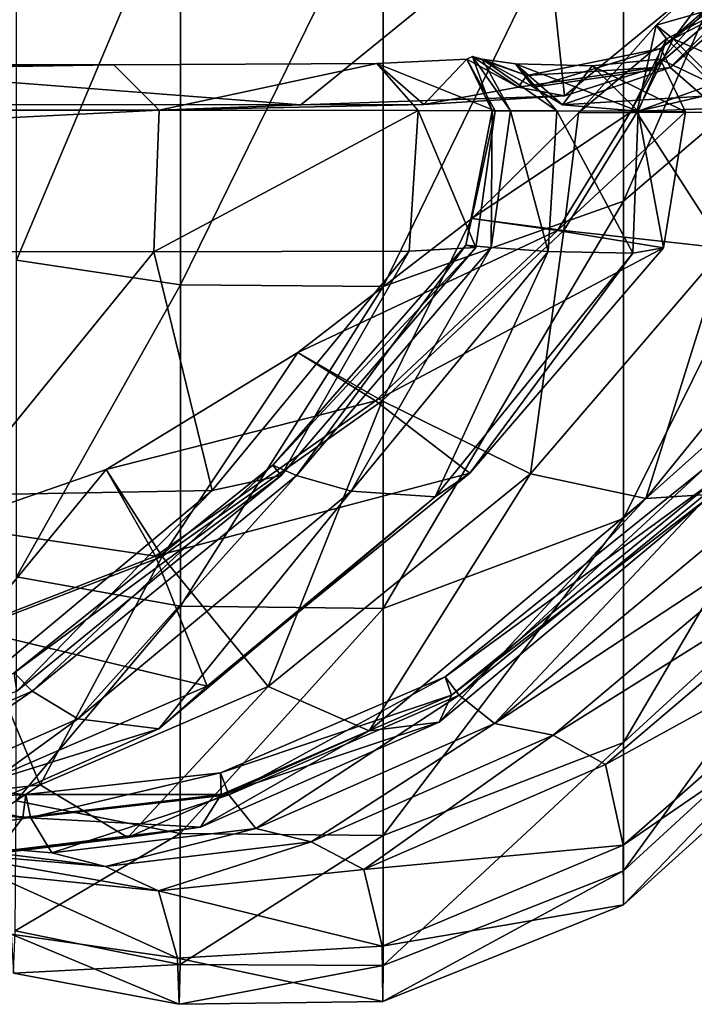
# Model space of a CAD drawing. Header units: millimetres. Extents: x 2387 to 13955, y -4964 to 364.
# Tile 165 of 256: x 6320.18 to 6322.7, y -4961.27 to -4957.58. Entities that reach past the tile are written whole.
import ezdxf

# ---------------------------------------------------------------- set-up
doc = ezdxf.new("R2010")
doc.units = ezdxf.units.MM
doc.header["$MEASUREMENT"] = 0
doc.layers.add('Predefinito', color=7, linetype='Continuous', true_color=0x000000)

msp = doc.modelspace()

# ---------------------------------------------------------------- linework, layer by layer
at = {"layer": 'Predefinito'}
for points in [[(6323.4727, -4955.8869, 15.6981), (6323.4727, -4957.3709, 16.8496), (6322.4384, -4958.2579, 15.871)], [(6322.4384, -4958.2579, 15.871), (6322.4384, -4956.7273, 14.6823), (6323.4727, -4955.8869, 15.6981)], [(6321.5386, -4958.578, 15.5205), (6321.5386, -4957.0258, 14.3146), (6322.4384, -4956.7273, 14.6823)], [(6322.4384, -4956.7273, 14.6823), (6322.4384, -4958.2579, 15.871), (6321.5386, -4958.578, 15.5205)], [(6320.1653, -4958.4792, 15.6192), (6320.1651, -4956.9519, 14.433), (6320.779, -4957.0211, 14.3223)], [(6322.5779, -4957.6869, 433.5879), (6323.4038, -4956.965, 433.588), (6323.4101, -4957.0292, 433.7768)], [(6323.4038, -4956.965, 433.588), (6322.5779, -4957.6869, 433.5879), (6322.6129, -4957.7578, 433.4059)], [(6322.6129, -4957.7578, 433.4059), (6323.4674, -4957.0294, 433.4103), (6323.4038, -4956.965, 433.588)], [(6320.779, -4957.0211, 14.3223), (6320.779, -4958.5716, 15.5269), (6320.1653, -4958.4792, 15.6192)], [(6320.779, -4958.5716, 15.5269), (6320.779, -4957.0211, 14.3223), (6321.5386, -4957.0258, 14.3146)], [(6321.5386, -4957.0258, 14.3146), (6321.5386, -4958.578, 15.5205), (6320.779, -4958.5716, 15.5269)], [(6322.5557, -4957.7576, 433.7722), (6323.4101, -4957.0292, 433.7768), (6323.1136, -4957.1251, 435.5928)], [(6323.4101, -4957.0292, 433.7768), (6322.5557, -4957.7576, 433.7722), (6322.5779, -4957.6869, 433.5879)], [(6323.4674, -4957.0294, 433.4103), (6322.6129, -4957.7578, 433.4059), (6322.7364, -4957.8646, 432.4771)], [(6311.6616, -4957.1551, 485.8488), (6310.7506, -4957.8963, 485.831), (6321.2304, -4957.8975, 440.6359)], [(6321.2304, -4957.8975, 440.6359), (6322.1416, -4957.1562, 440.6519), (6311.6616, -4957.1551, 485.8488)], [(6322.1416, -4957.1562, 440.6519), (6321.2304, -4957.8975, 440.6359), (6322.2165, -4957.8633, 435.5809)], [(6322.2165, -4957.8633, 435.5809), (6323.1136, -4957.1251, 435.5928), (6322.1416, -4957.1562, 440.6519)], [(6323.1136, -4957.1251, 435.5928), (6322.2165, -4957.8633, 435.5809), (6322.5557, -4957.7576, 433.7722)], [(6322.8836, -4957.3034, 426.6398), (6322.5602, -4957.5987, 426.6022), (6322.6241, -4957.6502, 426.5037)], [(6322.5602, -4957.5987, 426.6022), (6322.8836, -4957.3034, 426.6398), (6322.8723, -4957.5102, 426.7447)], [(6322.6241, -4957.6502, 426.5037), (6322.8967, -4957.5103, 426.5354), (6322.8836, -4957.3034, 426.6398)], [(6323.4727, -4957.3709, 16.8496), (6323.4727, -4958.5224, 18.3336), (6322.4384, -4959.4466, 17.4017)], [(6322.4384, -4959.4466, 17.4017), (6322.4384, -4958.2579, 15.871), (6323.4727, -4957.3709, 16.8496)], [(6322.8723, -4957.5102, 426.7447), (6322.5996, -4957.6501, 426.7129), (6322.5602, -4957.5987, 426.6022)], [(6322.5996, -4957.6501, 426.7129), (6322.8723, -4957.5102, 426.7447), (6322.7721, -4957.8198, 427.6154)], [(6322.8967, -4957.5103, 426.5354), (6322.6241, -4957.6502, 426.5037), (6322.8029, -4957.7281, 425.6432)], [(6322.2698, -4957.9267, 426.5686), (6322.5602, -4957.5987, 426.6022), (6322.5996, -4957.6501, 426.7129)], [(6322.5602, -4957.5987, 426.6022), (6322.2698, -4957.9267, 426.5686), (6322.4875, -4957.9259, 426.4879)], [(6322.4875, -4957.9259, 426.4879), (6322.6241, -4957.6502, 426.5037), (6322.5602, -4957.5987, 426.6022)], [(6322.5996, -4957.6501, 426.7129), (6322.4631, -4957.9257, 426.6972), (6322.2698, -4957.9267, 426.5686)], [(6322.4631, -4957.9257, 426.6972), (6322.5996, -4957.6501, 426.7129), (6322.5755, -4957.7267, 427.5915)], [(6322.6241, -4957.6502, 426.5037), (6322.4875, -4957.9259, 426.4879), (6322.8973, -4957.9252, 425.6535)], [(6322.7721, -4957.8198, 427.6154), (6322.5755, -4957.7267, 427.5915), (6322.5996, -4957.6501, 426.7129)], [(6322.8973, -4957.9252, 425.6535), (6322.8029, -4957.7281, 425.6432), (6322.6241, -4957.6502, 426.5037)], [(6322.0755, -4957.7877, 433.5522), (6322.5779, -4957.6869, 433.5879), (6322.5557, -4957.7576, 433.7722)], [(6322.5779, -4957.6869, 433.5879), (6322.0755, -4957.7877, 433.5522), (6322.1008, -4957.8315, 433.3688)], [(6322.1008, -4957.8315, 433.3688), (6322.6129, -4957.7578, 433.4059), (6322.5779, -4957.6869, 433.5879)], [(6310.2204, -4957.917, 485.7778), (6310.0506, -4957.7472, 485.7422), (6320.5295, -4957.7476, 440.5561)], [(6320.5295, -4957.7476, 440.5561), (6310.0506, -4957.7472, 485.7422), (6310.2204, -4957.917, 485.7778)], [(6320.5295, -4957.7476, 440.5561), (6320.6997, -4957.9178, 440.588), (6310.2204, -4957.917, 485.7778)], [(6310.2204, -4957.917, 485.7778), (6320.6997, -4957.9178, 440.588), (6320.5295, -4957.7476, 440.5561)], [(6320.6997, -4957.9178, 440.588), (6320.5295, -4957.7476, 440.5561), (6321.5142, -4957.7427, 435.51)], [(6321.5142, -4957.7427, 435.51), (6320.5295, -4957.7476, 440.5561), (6320.6997, -4957.9178, 440.588)], [(6321.5142, -4957.7427, 435.51), (6321.6901, -4957.8967, 435.5392), (6320.6997, -4957.9178, 440.588)], [(6320.6997, -4957.9178, 440.588), (6321.6686, -4957.9187, 435.5358), (6321.5142, -4957.7427, 435.51)], [(6321.6901, -4957.8967, 435.5392), (6321.5142, -4957.7427, 435.51), (6321.8517, -4957.7266, 433.7046)], [(6321.9577, -4957.9195, 433.7214), (6321.8517, -4957.7266, 433.7046), (6321.5142, -4957.7427, 435.51)], [(6321.5142, -4957.7427, 435.51), (6321.6686, -4957.9187, 435.5358), (6321.9577, -4957.9195, 433.7214)], [(6321.8517, -4957.7266, 433.7046), (6322.0436, -4957.8314, 433.7348), (6321.6901, -4957.8967, 435.5392)], [(6322.0436, -4957.8314, 433.7348), (6321.8517, -4957.7266, 433.7046), (6321.873, -4957.7158, 433.5206)], [(6321.9467, -4957.9198, 433.5322), (6321.873, -4957.7158, 433.5206), (6321.8517, -4957.7266, 433.7046)], [(6321.8517, -4957.7266, 433.7046), (6321.9577, -4957.9195, 433.7214), (6321.9467, -4957.9198, 433.5322)], [(6321.873, -4957.7158, 433.5206), (6322.0755, -4957.7877, 433.5522), (6322.0436, -4957.8314, 433.7348)], [(6322.0149, -4957.9196, 433.3555), (6321.9089, -4957.7267, 433.3389), (6321.873, -4957.7158, 433.5206)], [(6321.873, -4957.7158, 433.5206), (6321.9467, -4957.9198, 433.5322), (6322.0149, -4957.9196, 433.3555)], [(6322.0755, -4957.7877, 433.5522), (6321.873, -4957.7158, 433.5206), (6321.9089, -4957.7267, 433.3389)], [(6321.9089, -4957.7267, 433.3389), (6322.0149, -4957.9196, 433.3555), (6322.1882, -4957.9199, 432.4357)], [(6322.1882, -4957.9199, 432.4357), (6322.0336, -4957.7437, 432.4124), (6321.9089, -4957.7267, 433.3389)], [(6322.1008, -4957.8315, 433.3688), (6321.9089, -4957.7267, 433.3389), (6322.0336, -4957.7437, 432.4124)], [(6321.9089, -4957.7267, 433.3389), (6322.1008, -4957.8315, 433.3688), (6322.0755, -4957.7877, 433.5522)], [(6322.4923, -4957.9215, 430.0174), (6322.3213, -4957.7508, 429.994), (6322.0336, -4957.7437, 432.4124)], [(6322.0336, -4957.7437, 432.4124), (6322.1882, -4957.9199, 432.4357), (6322.4923, -4957.9215, 430.0174)], [(6322.2097, -4957.8979, 432.4391), (6322.0336, -4957.7437, 432.4124), (6322.3213, -4957.7508, 429.994)], [(6322.0336, -4957.7437, 432.4124), (6322.2097, -4957.8979, 432.4391), (6322.1008, -4957.8315, 433.3688)], [(6322.6698, -4957.9237, 427.6035), (6322.5755, -4957.7267, 427.5915), (6322.3213, -4957.7508, 429.994)], [(6322.4923, -4957.9215, 430.0174), (6322.3213, -4957.7508, 429.994), (6322.5755, -4957.7267, 427.5915)], [(6322.5755, -4957.7267, 427.5915), (6322.6698, -4957.9237, 427.6035), (6322.4631, -4957.9257, 426.6972)], [(6322.5755, -4957.7267, 427.5915), (6322.7721, -4957.8198, 427.6154), (6322.4923, -4957.9215, 430.0174)], [(6322.0436, -4957.8314, 433.7348), (6322.5557, -4957.7576, 433.7722), (6322.2165, -4957.8633, 435.5809)], [(6322.5557, -4957.7576, 433.7722), (6322.0436, -4957.8314, 433.7348), (6322.0755, -4957.7877, 433.5522)], [(6322.6129, -4957.7578, 433.4059), (6322.1008, -4957.8315, 433.3688), (6322.2097, -4957.8979, 432.4391)], [(6322.3213, -4957.7508, 429.994), (6322.4923, -4957.9215, 430.0174), (6322.2097, -4957.8979, 432.4391)], [(6322.2097, -4957.8979, 432.4391), (6322.7364, -4957.8646, 432.4771), (6322.6129, -4957.7578, 433.4059)], [(6322.3213, -4957.7508, 429.994), (6322.4923, -4957.9215, 430.0174), (6322.6698, -4957.9237, 427.6035)], [(6323.0242, -4957.9018, 430.0525), (6322.4923, -4957.9215, 430.0174), (6322.7721, -4957.8198, 427.6154)], [(6322.2165, -4957.8633, 435.5809), (6321.6901, -4957.8967, 435.5392), (6322.0436, -4957.8314, 433.7348)], [(6310.7506, -4957.8963, 485.831), (6310.2204, -4957.917, 485.7778), (6320.6997, -4957.9178, 440.588)], [(6320.6997, -4957.9178, 440.588), (6321.2304, -4957.8975, 440.6359), (6310.7506, -4957.8963, 485.831)], [(6321.2304, -4957.8975, 440.6359), (6320.6997, -4957.9178, 440.588), (6321.6901, -4957.8967, 435.5392)], [(6321.6901, -4957.8967, 435.5392), (6322.2165, -4957.8633, 435.5809), (6321.2304, -4957.8975, 440.6359)], [(6322.7364, -4957.8646, 432.4771), (6322.2097, -4957.8979, 432.4391), (6322.4923, -4957.9215, 430.0174)], [(6322.4923, -4957.9215, 430.0174), (6323.0242, -4957.9018, 430.0525), (6322.7364, -4957.8646, 432.4771)], [(6320.6997, -4957.9178, 440.588), (6310.2204, -4957.917, 485.7778), (6310.1998, -4958.4472, 485.8311)], [(6310.1998, -4958.4472, 485.8311), (6320.6796, -4958.4484, 440.6361), (6320.6997, -4957.9178, 440.588)], [(6321.6686, -4957.9187, 435.5358), (6320.6997, -4957.9178, 440.588), (6320.6796, -4958.4484, 440.6361)], [(6320.6796, -4958.4484, 440.6361), (6321.6357, -4958.4452, 435.5765), (6321.6686, -4957.9187, 435.5358)], [(6321.6686, -4957.9187, 435.5358), (6321.6357, -4958.4452, 435.5765), (6321.8849, -4958.4319, 433.7538)], [(6321.8849, -4958.4319, 433.7538), (6321.9577, -4957.9195, 433.7214), (6321.6686, -4957.9187, 435.5358)], [(6321.9577, -4957.9195, 433.7214), (6321.8849, -4958.4319, 433.7538), (6321.8471, -4958.4228, 433.5599)], [(6321.8471, -4958.4228, 433.5599), (6321.9467, -4957.9198, 433.5322), (6321.9577, -4957.9195, 433.7214)], [(6321.9467, -4957.9198, 433.5322), (6321.8471, -4958.4228, 433.5599), (6321.9422, -4958.4321, 433.3871)], [(6322.4631, -4957.9257, 426.6972), (6322.1905, -4958.3677, 426.6978), (6321.8701, -4958.3236, 426.5542)], [(6321.8701, -4958.3236, 426.5542), (6322.2698, -4957.9267, 426.5686), (6322.4631, -4957.9257, 426.6972)], [(6322.2698, -4957.9267, 426.5686), (6321.8701, -4958.3236, 426.5542), (6322.2149, -4958.3679, 426.4883)], [(6322.0149, -4957.9196, 433.3555), (6321.9422, -4958.4321, 433.3871), (6322.1557, -4958.4467, 432.4723)], [(6321.9422, -4958.4321, 433.3871), (6322.0149, -4957.9196, 433.3555), (6321.9467, -4957.9198, 433.5322)], [(6322.1557, -4958.4467, 432.4723), (6322.1882, -4957.9199, 432.4357), (6322.0149, -4957.9196, 433.3555)], [(6322.1882, -4957.9199, 432.4357), (6322.1557, -4958.4467, 432.4723), (6322.4734, -4958.4533, 430.0525)], [(6322.4734, -4958.4533, 430.0525), (6322.4923, -4957.9215, 430.0174), (6322.1882, -4957.9199, 432.4357)], [(6322.1905, -4958.3677, 426.6978), (6322.4631, -4957.9257, 426.6972), (6322.6698, -4957.9237, 427.6035)], [(6322.6698, -4957.9237, 427.6035), (6322.5876, -4958.4333, 427.6277), (6322.1905, -4958.3677, 426.6978)], [(6322.4875, -4957.9259, 426.4879), (6322.2149, -4958.3679, 426.4883), (6322.8153, -4958.4349, 425.675)], [(6322.2149, -4958.3679, 426.4883), (6322.4875, -4957.9259, 426.4879), (6322.2698, -4957.9267, 426.5686)], [(6322.4923, -4957.9215, 430.0174), (6322.4734, -4958.4533, 430.0525), (6322.5876, -4958.4333, 427.6277)], [(6322.8153, -4958.4349, 425.675), (6322.8973, -4957.9252, 425.6535), (6322.4875, -4957.9259, 426.4879)], [(6322.5876, -4958.4333, 427.6277), (6322.6698, -4957.9237, 427.6035), (6322.4923, -4957.9215, 430.0174)], [(6321.5386, -4959.7838, 17.0726), (6321.5386, -4958.578, 15.5205), (6322.4384, -4958.2579, 15.871)], [(6322.4384, -4958.2579, 15.871), (6322.4384, -4959.4466, 17.4017), (6321.5386, -4959.7838, 17.0726)], [(6321.8701, -4958.3236, 426.5542), (6321.2189, -4958.8253, 426.5742), (6321.5339, -4959.0067, 426.5049)], [(6321.2189, -4958.8253, 426.5742), (6321.8701, -4958.3236, 426.5542), (6322.1905, -4958.3677, 426.6978)], [(6321.5339, -4959.0067, 426.5049), (6322.2149, -4958.3679, 426.4883), (6321.8701, -4958.3236, 426.5542)], [(6322.1905, -4958.3677, 426.6978), (6321.5095, -4959.0066, 426.7146), (6321.2189, -4958.8253, 426.5742)], [(6321.5095, -4959.0066, 426.7146), (6322.1905, -4958.3677, 426.6978), (6322.5876, -4958.4333, 427.6277)], [(6322.2149, -4958.3679, 426.4883), (6321.5339, -4959.0067, 426.5049), (6322.0897, -4959.2795, 425.6861)], [(6322.0897, -4959.2795, 425.6861), (6322.8153, -4958.4349, 425.675), (6322.2149, -4958.3679, 426.4883)], [(6319.9385, -4959.3599, 440.6527), (6320.6796, -4958.4484, 440.6361), (6310.1998, -4958.4472, 485.8311)], [(6320.6796, -4958.4484, 440.6361), (6319.9385, -4959.3599, 440.6527), (6320.8978, -4959.3426, 435.5921)], [(6320.8978, -4959.3426, 435.5921), (6321.6357, -4958.4452, 435.5765), (6320.6796, -4958.4484, 440.6361)], [(6321.6357, -4958.4452, 435.5765), (6320.8978, -4959.3426, 435.5921), (6321.1564, -4959.2859, 433.7697)], [(6321.125, -4959.2478, 433.5762), (6321.8471, -4958.4228, 433.5599), (6321.8849, -4958.4319, 433.7538)], [(6321.8471, -4958.4228, 433.5599), (6321.125, -4959.2478, 433.5762), (6321.2138, -4959.2861, 433.4021)], [(6321.8849, -4958.4319, 433.7538), (6321.1564, -4959.2859, 433.7697), (6321.125, -4959.2478, 433.5762)], [(6321.1564, -4959.2859, 433.7697), (6321.8849, -4958.4319, 433.7538), (6321.6357, -4958.4452, 435.5765)], [(6321.2138, -4959.2861, 433.4021), (6321.9422, -4958.4321, 433.3871), (6321.8471, -4958.4228, 433.5599)], [(6321.9422, -4958.4321, 433.3871), (6321.2138, -4959.2861, 433.4021), (6321.4181, -4959.3443, 432.4854)], [(6321.4181, -4959.3443, 432.4854), (6322.1557, -4958.4467, 432.4723), (6321.9422, -4958.4321, 433.3871)], [(6322.1557, -4958.4467, 432.4723), (6321.4181, -4959.3443, 432.4854), (6321.7328, -4959.3658, 430.0641)], [(6322.5876, -4958.4333, 427.6277), (6321.862, -4959.2776, 427.64), (6321.5095, -4959.0066, 426.7146)], [(6321.7328, -4959.3658, 430.0641), (6322.4734, -4958.4533, 430.0525), (6322.1557, -4958.4467, 432.4723)], [(6321.862, -4959.2776, 427.64), (6322.5876, -4958.4333, 427.6277), (6322.4734, -4958.4533, 430.0525)], [(6322.8153, -4958.4349, 425.675), (6322.0897, -4959.2795, 425.6861), (6322.5216, -4959.3726, 423.2974)], [(6322.5216, -4959.3726, 423.2974), (6323.262, -4958.459, 423.2889), (6322.8153, -4958.4349, 425.675)], [(6320.1651, -4959.6655, 17.1466), (6320.1653, -4958.4792, 15.6192), (6320.779, -4958.5716, 15.5269)], [(6322.4734, -4958.4533, 430.0525), (6321.7328, -4959.3658, 430.0641), (6321.862, -4959.2776, 427.64)], [(6323.262, -4958.459, 423.2889), (6322.5216, -4959.3726, 423.2974), (6322.7723, -4959.3558, 420.8686)], [(6323.4727, -4958.5224, 18.3336), (6323.4727, -4959.3388, 20.1364), (6322.4384, -4960.2857, 19.2818)], [(6322.4384, -4960.2857, 19.2818), (6322.4384, -4959.4466, 17.4017), (6323.4727, -4958.5224, 18.3336)], [(6320.779, -4958.5716, 15.5269), (6320.779, -4959.7761, 17.0773), (6320.1651, -4959.6655, 17.1466)], [(6320.779, -4959.7761, 17.0773), (6320.779, -4958.5716, 15.5269), (6321.5386, -4958.578, 15.5205)], [(6321.5386, -4958.578, 15.5205), (6321.5386, -4959.7838, 17.0726), (6320.779, -4959.7761, 17.0773)], [(6321.2189, -4958.8253, 426.5742), (6320.5011, -4959.264, 426.6109), (6320.7102, -4959.5889, 426.5292)], [(6320.5011, -4959.264, 426.6109), (6321.2189, -4958.8253, 426.5742), (6321.5095, -4959.0066, 426.7146)], [(6320.7102, -4959.5889, 426.5292), (6321.5339, -4959.0067, 426.5049), (6321.2189, -4958.8253, 426.5742)], [(6321.5095, -4959.0066, 426.7146), (6320.6858, -4959.5886, 426.7393), (6320.5011, -4959.264, 426.6109)], [(6320.6858, -4959.5886, 426.7393), (6321.5095, -4959.0066, 426.7146), (6321.862, -4959.2776, 427.64)], [(6321.5339, -4959.0067, 426.5049), (6320.7102, -4959.5889, 426.5292), (6321.1071, -4960.077, 425.692)], [(6321.1071, -4960.077, 425.692), (6322.0897, -4959.2795, 425.6861), (6321.5339, -4959.0067, 426.5049)], [(6320.1567, -4960.0248, 433.5867), (6321.125, -4959.2478, 433.5762), (6321.1564, -4959.2859, 433.7697)], [(6321.125, -4959.2478, 433.5762), (6320.1567, -4960.0248, 433.5867), (6320.2233, -4960.0937, 433.4088)], [(6320.2233, -4960.0937, 433.4088), (6321.2138, -4959.2861, 433.4021), (6321.125, -4959.2478, 433.5762)], [(6321.7698, -4960.0398, 419.745), (6322.7383, -4959.2611, 419.7398), (6322.7846, -4959.2992, 419.9294)], [(6322.7383, -4959.2611, 419.7398), (6321.7698, -4960.0398, 419.745), (6321.8222, -4960.1089, 419.5635)], [(6321.8222, -4960.1089, 419.5635), (6322.8131, -4959.2997, 419.5601), (6322.7383, -4959.2611, 419.7398)], [(6319.9018, -4959.4715, 426.6462), (6320.5011, -4959.264, 426.6109), (6320.6858, -4959.5886, 426.7393)], [(6320.5011, -4959.264, 426.6109), (6319.9018, -4959.4715, 426.6462), (6320.0095, -4959.8606, 426.5527)], [(6320.0095, -4959.8606, 426.5527), (6320.7102, -4959.5889, 426.5292), (6320.5011, -4959.264, 426.6109)], [(6321.1564, -4959.2859, 433.7697), (6320.1658, -4960.0934, 433.7773), (6320.1567, -4960.0248, 433.5867)], [(6320.1658, -4960.0934, 433.7773), (6321.1564, -4959.2859, 433.7697), (6320.8978, -4959.3426, 435.5921)], [(6321.2138, -4959.2861, 433.4021), (6320.2233, -4960.0937, 433.4088), (6320.3942, -4960.1976, 432.4868)], [(6320.3942, -4960.1976, 432.4868), (6321.4181, -4959.3443, 432.4854), (6321.2138, -4959.2861, 433.4021)], [(6321.862, -4959.2776, 427.64), (6320.8795, -4960.0749, 427.6462), (6320.6858, -4959.5886, 426.7393)], [(6320.8795, -4960.0749, 427.6462), (6321.862, -4959.2776, 427.64), (6321.7328, -4959.3658, 430.0641)], [(6322.0897, -4959.2795, 425.6861), (6321.1071, -4960.077, 425.692), (6321.4858, -4960.2421, 423.2975)], [(6321.4858, -4960.2421, 423.2975), (6322.5216, -4959.3726, 423.2974), (6322.0897, -4959.2795, 425.6861)], [(6322.7846, -4959.2992, 419.9294), (6321.7936, -4960.1084, 419.933), (6321.7698, -4960.0398, 419.745)], [(6321.7936, -4960.1084, 419.933), (6322.7846, -4959.2992, 419.9294), (6322.7723, -4959.3558, 420.8686)], [(6322.8131, -4959.2997, 419.5601), (6321.8222, -4960.1089, 419.5635), (6321.9555, -4960.2153, 417.7289)], [(6321.9555, -4960.2153, 417.7289), (6322.9803, -4959.3603, 417.728), (6322.8131, -4959.2997, 419.5601)], [(6319.8739, -4960.1956, 435.5948), (6320.8978, -4959.3426, 435.5921), (6319.9385, -4959.3599, 440.6527)], [(6320.8978, -4959.3426, 435.5921), (6319.8739, -4960.1956, 435.5948), (6320.1658, -4960.0934, 433.7773)], [(6321.4181, -4959.3443, 432.4854), (6320.3942, -4960.1976, 432.4868), (6320.6976, -4960.2346, 430.0641)], [(6320.6976, -4960.2346, 430.0641), (6321.7328, -4959.3658, 430.0641), (6321.4181, -4959.3443, 432.4854)], [(6321.7328, -4959.3658, 430.0641), (6320.6976, -4960.2346, 430.0641), (6320.8795, -4960.0749, 427.6462)], [(6322.5216, -4959.3726, 423.2974), (6321.4858, -4960.2421, 423.2975), (6321.7476, -4960.2104, 420.8698)], [(6321.7476, -4960.2104, 420.8698), (6322.7723, -4959.3558, 420.8686), (6322.5216, -4959.3726, 423.2974)], [(6322.7723, -4959.3558, 420.8686), (6321.7476, -4960.2104, 420.8698), (6321.7936, -4960.1084, 419.933)], [(6323.2107, -4959.388, 412.5817), (6322.9803, -4959.3603, 417.728), (6321.9555, -4960.2153, 417.7289)], [(6323.4727, -4959.3388, 20.1364), (6323.4727, -4959.8177, 22.2446), (6322.4383, -4960.7672, 21.5191)], [(6322.4383, -4960.7672, 21.5191), (6322.4384, -4960.2857, 19.2818), (6323.4727, -4959.3388, 20.1364)], [(6321.9555, -4960.2153, 417.7289), (6322.1745, -4960.259, 412.5817), (6323.2107, -4959.388, 412.5817)], [(6323.4072, -4959.4874, 359.8199), (6323.2107, -4959.388, 412.5817), (6322.1745, -4960.259, 412.5817)], [(6321.5386, -4960.6347, 18.9846), (6321.5386, -4959.7838, 17.0726), (6322.4384, -4959.4466, 17.4017)], [(6322.4384, -4959.4466, 17.4017), (6322.4384, -4960.2857, 19.2818), (6321.5386, -4960.6347, 18.9846)], [(6320.6858, -4959.5886, 426.7393), (6319.985, -4959.8604, 426.7629), (6319.9018, -4959.4715, 426.6462)], [(6322.1745, -4960.259, 412.5817), (6322.3711, -4960.3681, 359.7486), (6323.4072, -4959.4874, 359.8199)], [(6323.4727, -4959.7634, 215.1418), (6323.4072, -4959.4874, 359.8199), (6322.3711, -4960.3681, 359.7486)], [(6319.985, -4959.8604, 426.7629), (6320.6858, -4959.5886, 426.7393), (6320.8795, -4960.0749, 427.6462)], [(6320.7102, -4959.5889, 426.5292), (6320.0095, -4959.8606, 426.5527), (6320.2541, -4960.4452, 425.6979)], [(6320.2541, -4960.4452, 425.6979), (6321.1071, -4960.077, 425.692), (6320.7102, -4959.5889, 426.5292)], [(6320.1637, -4960.505, 19.0331), (6320.1651, -4959.6655, 17.1466), (6320.779, -4959.7761, 17.0773)], [(6320.779, -4959.7761, 17.0773), (6320.7785, -4960.6273, 18.9874), (6320.1637, -4960.505, 19.0331)], [(6320.7785, -4960.6273, 18.9874), (6320.779, -4959.7761, 17.0773), (6321.5386, -4959.7838, 17.0726)], [(6322.3711, -4960.3681, 359.7486), (6322.4373, -4960.6707, 214.8566), (6323.4727, -4959.7634, 215.1418)], [(6323.4727, -4959.9591, 71.5993), (6323.4727, -4959.7634, 215.1418), (6322.4373, -4960.6707, 214.8566)], [(6321.5386, -4959.7838, 17.0726), (6321.5386, -4960.6347, 18.9846), (6320.7785, -4960.6273, 18.9874)], [(6323.4727, -4959.8177, 22.2446), (6323.4727, -4959.9591, 71.5993), (6322.4381, -4960.8945, 71.0614)], [(6322.4381, -4960.8945, 71.0614), (6322.4383, -4960.7672, 21.5191), (6323.4727, -4959.8177, 22.2446)], [(6319.5164, -4960.5302, 425.7002), (6320.2541, -4960.4452, 425.6979), (6320.0095, -4959.8606, 426.5527)], [(6320.8795, -4960.0749, 427.6462), (6320.0269, -4960.443, 427.6522), (6319.985, -4959.8604, 426.7629)], [(6322.4373, -4960.6707, 214.8566), (6322.4381, -4960.8945, 71.0614), (6323.4727, -4959.9591, 71.5993)], [(6319.3641, -4960.4668, 433.4153), (6320.2233, -4960.0937, 433.4088), (6320.1567, -4960.0248, 433.5867)], [(6321.7698, -4960.0398, 419.745), (6320.9295, -4960.3994, 419.75), (6320.9603, -4960.482, 419.5668)], [(6320.9295, -4960.3994, 419.75), (6321.7698, -4960.0398, 419.745), (6321.7936, -4960.1084, 419.933)], [(6320.9603, -4960.482, 419.5668), (6321.8222, -4960.1089, 419.5635), (6321.7698, -4960.0398, 419.745)], [(6320.2233, -4960.0937, 433.4088), (6319.3641, -4960.4668, 433.4153), (6319.5028, -4960.5911, 432.4883)], [(6319.5028, -4960.5911, 432.4883), (6320.3942, -4960.1976, 432.4868), (6320.2233, -4960.0937, 433.4088)], [(6320.0269, -4960.443, 427.6522), (6320.8795, -4960.0749, 427.6462), (6320.6976, -4960.2346, 430.0641)], [(6321.1071, -4960.077, 425.692), (6320.2541, -4960.4452, 425.6979), (6320.5816, -4960.6424, 423.2976)], [(6320.5816, -4960.6424, 423.2976), (6321.4858, -4960.2421, 423.2975), (6321.1071, -4960.077, 425.692)], [(6321.7936, -4960.1084, 419.933), (6320.9317, -4960.4814, 419.9365), (6320.9295, -4960.3994, 419.75)], [(6320.9317, -4960.4814, 419.9365), (6321.7936, -4960.1084, 419.933), (6321.7476, -4960.2104, 420.8698)], [(6321.8222, -4960.1089, 419.5635), (6320.9603, -4960.482, 419.5668), (6321.0611, -4960.6086, 417.7297)], [(6321.0611, -4960.6086, 417.7297), (6321.9555, -4960.2153, 417.7289), (6321.8222, -4960.1089, 419.5635)], [(6320.3942, -4960.1976, 432.4868), (6319.5028, -4960.5911, 432.4883), (6319.7949, -4960.6349, 430.064)], [(6319.7949, -4960.6349, 430.064), (6320.6976, -4960.2346, 430.0641), (6320.3942, -4960.1976, 432.4868)], [(6320.8536, -4960.6039, 420.8708), (6321.7476, -4960.2104, 420.8698), (6321.4858, -4960.2421, 423.2975)], [(6321.7476, -4960.2104, 420.8698), (6320.8536, -4960.6039, 420.8708), (6320.9317, -4960.4814, 419.9365)], [(6321.9555, -4960.2153, 417.7289), (6321.0611, -4960.6086, 417.7297), (6321.2689, -4960.6587, 412.5816)], [(6321.2689, -4960.6587, 412.5816), (6322.1745, -4960.259, 412.5817), (6321.9555, -4960.2153, 417.7289)], [(6320.6976, -4960.2346, 430.0641), (6319.7949, -4960.6349, 430.064), (6320.0269, -4960.443, 427.6522)], [(6321.4858, -4960.2421, 423.2975), (6320.5816, -4960.6424, 423.2976), (6320.8536, -4960.6039, 420.8708)], [(6322.1745, -4960.259, 412.5817), (6321.2689, -4960.6587, 412.5816), (6321.4659, -4960.762, 359.7245)], [(6321.4659, -4960.762, 359.7245), (6322.3711, -4960.3681, 359.7486), (6322.1745, -4960.259, 412.5817)], [(6321.5384, -4961.1218, 21.2699), (6321.5386, -4960.6347, 18.9846), (6322.4384, -4960.2857, 19.2818)], [(6322.4384, -4960.2857, 19.2818), (6322.4383, -4960.7672, 21.5191), (6321.5384, -4961.1218, 21.2699)], [(6322.4373, -4960.6707, 214.8566), (6322.3711, -4960.3681, 359.7486), (6321.4659, -4960.762, 359.7245)], [(6320.9295, -4960.3994, 419.75), (6320.1998, -4960.4815, 419.7523), (6320.217, -4960.5678, 419.568)], [(6320.1998, -4960.4815, 419.7523), (6320.9295, -4960.3994, 419.75), (6320.9317, -4960.4814, 419.9365)], [(6320.217, -4960.5678, 419.568), (6320.9603, -4960.482, 419.5668), (6320.9295, -4960.3994, 419.75)], [(6320.1885, -4960.5673, 419.9378), (6319.5532, -4960.5147, 419.9348), (6319.5633, -4960.4282, 419.7492)], [(6319.5633, -4960.4282, 419.7492), (6320.1998, -4960.4815, 419.7523), (6320.1885, -4960.5673, 419.9378)], [(6320.1998, -4960.4815, 419.7523), (6319.5633, -4960.4282, 419.7492), (6319.5819, -4960.5151, 419.565)], [(6320.2541, -4960.4452, 425.6979), (6319.5164, -4960.5302, 425.7002), (6319.8116, -4960.7359, 423.2965)], [(6319.8116, -4960.7359, 423.2965), (6320.5816, -4960.6424, 423.2976), (6320.2541, -4960.4452, 425.6979)], [(6319.5532, -4960.5147, 419.9348), (6320.1885, -4960.5673, 419.9378), (6320.09, -4960.6954, 420.8705)], [(6319.5819, -4960.5151, 419.565), (6320.217, -4960.5678, 419.568), (6320.1998, -4960.4815, 419.7523)], [(6320.217, -4960.5678, 419.568), (6319.5819, -4960.5151, 419.565), (6319.6653, -4960.6475, 417.7268)], [(6320.1604, -4960.9921, 21.2968), (6320.1637, -4960.505, 19.0331), (6320.7785, -4960.6273, 18.9874)], [(6320.1885, -4960.5673, 419.9378), (6320.9317, -4960.4814, 419.9365), (6320.8536, -4960.6039, 420.8708)], [(6320.9317, -4960.4814, 419.9365), (6320.1885, -4960.5673, 419.9378), (6320.1998, -4960.4815, 419.7523)], [(6320.9603, -4960.482, 419.5668), (6320.217, -4960.5678, 419.568), (6320.2975, -4960.6995, 417.7293)], [(6320.2975, -4960.6995, 417.7293), (6321.0611, -4960.6086, 417.7297), (6320.9603, -4960.482, 419.5668)], [(6319.6653, -4960.6475, 417.7268), (6320.2975, -4960.6995, 417.7293), (6320.217, -4960.5678, 419.568)], [(6320.8536, -4960.6039, 420.8708), (6320.09, -4960.6954, 420.8705), (6320.1885, -4960.5673, 419.9378)], [(6320.09, -4960.6954, 420.8705), (6320.8536, -4960.6039, 420.8708), (6320.5816, -4960.6424, 423.2976)], [(6321.0611, -4960.6086, 417.7297), (6320.2975, -4960.6995, 417.7293), (6320.4989, -4960.7503, 412.5811)], [(6320.4989, -4960.7503, 412.5811), (6321.2689, -4960.6587, 412.5816), (6321.0611, -4960.6086, 417.7297)], [(6319.6653, -4960.6475, 417.7268), (6319.8695, -4960.6973, 412.5793), (6320.4989, -4960.7503, 412.5811)], [(6320.4989, -4960.7503, 412.5811), (6320.2975, -4960.6995, 417.7293), (6319.6653, -4960.6475, 417.7268)], [(6320.5816, -4960.6424, 423.2976), (6319.8116, -4960.7359, 423.2965), (6320.09, -4960.6954, 420.8705)], [(6320.7785, -4960.6273, 18.9874), (6320.7774, -4961.1178, 21.271), (6320.1604, -4960.9921, 21.2968)], [(6321.2689, -4960.6587, 412.5816), (6320.4989, -4960.7503, 412.5811), (6320.6972, -4960.8415, 359.7241)], [(6320.6972, -4960.8415, 359.7241), (6321.4659, -4960.762, 359.7245), (6321.2689, -4960.6587, 412.5816)], [(6320.7774, -4961.1178, 21.271), (6320.7785, -4960.6273, 18.9874), (6321.5386, -4960.6347, 18.9846)], [(6321.5386, -4960.6347, 18.9846), (6321.5384, -4961.1218, 21.2699), (6320.7774, -4961.1178, 21.271)], [(6319.8695, -4960.6973, 412.5793), (6320.0708, -4960.7785, 359.7241), (6320.6972, -4960.8415, 359.7241)], [(6320.6972, -4960.8415, 359.7241), (6320.4989, -4960.7503, 412.5811), (6319.8695, -4960.6973, 412.5793)], [(6321.4659, -4960.762, 359.7245), (6321.5342, -4961.0487, 214.76), (6322.4373, -4960.6707, 214.8566)], [(6322.4381, -4960.8945, 71.0614), (6322.4373, -4960.6707, 214.8566), (6321.5342, -4961.0487, 214.76)], [(6321.5342, -4961.0487, 214.76), (6321.4659, -4960.762, 359.7245), (6320.6972, -4960.8415, 359.7241)], [(6321.5371, -4961.2561, 70.8784), (6321.5384, -4961.1218, 21.2699), (6322.4383, -4960.7672, 21.5191)], [(6322.4383, -4960.7672, 21.5191), (6322.4381, -4960.8945, 71.0614), (6321.5371, -4961.2561, 70.8784)], [(6320.0708, -4960.7785, 359.7241), (6320.1452, -4961.0045, 214.7631), (6320.7684, -4961.0943, 214.7596)], [(6320.7684, -4961.0943, 214.7596), (6320.6972, -4960.8415, 359.7241), (6320.0708, -4960.7785, 359.7241)], [(6320.6972, -4960.8415, 359.7241), (6320.7684, -4961.0943, 214.7596), (6321.5342, -4961.0487, 214.76)], [(6321.5342, -4961.0487, 214.76), (6321.5371, -4961.2561, 70.8784), (6322.4381, -4960.8945, 71.0614)], [(6320.1544, -4961.1507, 70.8895), (6320.1604, -4960.9921, 21.2968), (6320.7774, -4961.1178, 21.271)], [(6320.1452, -4961.0045, 214.7631), (6320.1544, -4961.1507, 70.8895), (6320.7745, -4961.2671, 70.8783)], [(6320.7745, -4961.2671, 70.8783), (6320.7684, -4961.0943, 214.7596), (6320.1452, -4961.0045, 214.7631)], [(6321.5371, -4961.2561, 70.8784), (6321.5342, -4961.0487, 214.76), (6320.7684, -4961.0943, 214.7596)], [(6320.7684, -4961.0943, 214.7596), (6320.7745, -4961.2671, 70.8783), (6321.5371, -4961.2561, 70.8784)], [(6320.7774, -4961.1178, 21.271), (6320.7745, -4961.2671, 70.8783), (6320.1544, -4961.1507, 70.8895)], [(6320.7745, -4961.2671, 70.8783), (6320.7774, -4961.1178, 21.271), (6321.5384, -4961.1218, 21.2699)], [(6321.5384, -4961.1218, 21.2699), (6321.5371, -4961.2561, 70.8784), (6320.7745, -4961.2671, 70.8783)]]:
    msp.add_3dface(points, dxfattribs=at)

doc.saveas('drawing.dxf')
